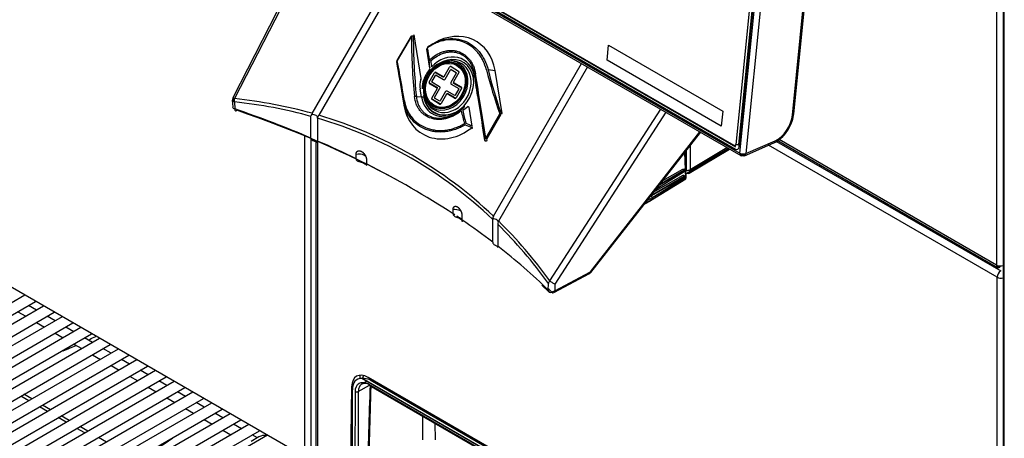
# Model space of a CAD drawing. Header units: millimetres. Extents: x 0 to 287, y 0 to 200.
# Tile 50 of 57: x 204 to 228, y 110 to 120. Entities that reach past the tile are written whole.
import ezdxf

# ---------------------------------------------------------------- set-up
doc = ezdxf.new("R2010")
doc.units = ezdxf.units.MM
doc.layers.add('130.190_BW4C_CTM', color=7, linetype='Continuous')
doc.layers.add('Défaut', color=7, linetype='Continuous')

# ---------------------------------------------------------------- blocks, each defined once
blk = doc.blocks.new('SE3')
at = {"layer": '130.190_BW4C_CTM', "color": 7, "linetype": 'Continuous'}
for p, q in [((227.365, 131.696), (227.365, 114.212)), ((227.519, 131.642), (227.519, 100.289)), ((227.548, 100.248), (227.548, 131.602)), ((221.331, 116.843), (222.735, 130.876)), ((222.876, 130.865), (221.472, 116.833)), ((222.606, 130.752), (221.234, 117.042)), ((221.304, 117.037), (222.676, 130.747)), ((221.314, 116.989), (222.692, 130.751)), ((222.598, 117.77), (223.763, 129.403)), ((222.569, 117.739), (223.734, 129.372)), ((205.563, 125.947), (221.331, 116.843)), ((221.194, 117.019), (205.68, 125.976)), ((205.711, 125.948), (221.225, 116.991)), ((205.583, 125.891), (221.351, 116.787)), ((205.672, 125.922), (221.229, 116.94)), ((211.602, 122.416), (209.41, 118.141)), ((211.638, 122.395), (209.449, 118.124)), ((211.274, 117.778), (213.364, 121.398)), ((213.502, 121.318), (211.432, 117.733)), ((213.6, 119.595), (213.269, 119.023)), ((213.608, 119.59), (213.278, 119.018)), ((213.6, 119.595), (213.608, 119.59)), ((213.672, 119.619), (213.654, 119.592)), ((213.839, 118.595), (213.672, 119.619)), ((213.965, 119.284), (214.037, 118.836)), ((218.208, 119.025), (218.244, 119.378)), ((218.208, 119.025), (218.244, 119.378)), ((218.236, 119.307), (218.237, 119.306)), ((218.244, 119.378), (220.931, 117.826)), ((213.264, 118.997), (213.264, 118.991)), ((213.264, 118.991), (213.429, 117.974)), ((213.264, 118.99), (213.429, 117.973)), ((213.269, 119.023), (213.278, 119.018)), ((214.587, 119.009), (214.532, 119.012)), ((220.895, 117.474), (218.208, 119.025)), ((220.895, 117.474), (218.208, 119.025)), ((214.037, 118.836), (214.038, 118.839)), ((214.038, 118.839), (214.039, 118.839)), ((214.381, 118.643), (214.507, 118.861)), ((214.403, 118.583), (214.529, 118.802)), ((214.541, 118.806), (214.662, 118.737)), ((214.543, 118.875), (214.72, 118.772)), ((215.411, 118.805), (215.576, 118.788)), ((215.536, 115.363), (217.607, 118.949)), ((215.742, 117.771), (215.576, 118.788)), ((217.745, 118.869), (215.655, 115.249)), ((213.828, 118.572), (213.839, 118.595)), ((214.029, 118.51), (214.154, 118.727)), ((214.091, 118.52), (214.176, 118.668)), ((214.358, 118.625), (214.179, 118.728)), ((214.188, 118.673), (214.367, 118.57)), ((214.19, 118.741), (214.368, 118.638)), ((214.664, 118.724), (214.538, 118.506)), ((214.726, 118.734), (214.6, 118.516)), ((215.094, 118.695), (215.095, 118.637)), ((215.095, 118.637), (215.125, 118.455)), ((213.845, 118.163), (213.816, 118.345)), ((214.213, 118.369), (214.035, 118.472)), ((214.041, 118.488), (214.219, 118.385)), ((214.089, 118.138), (214.215, 118.356)), ((214.272, 118.405), (214.093, 118.508)), ((214.152, 118.148), (214.278, 118.366)), ((214.412, 118.289), (214.286, 118.07)), ((214.627, 118.199), (214.449, 118.302)), ((214.544, 118.467), (214.722, 118.364)), ((214.77, 118.387), (214.591, 118.49)), ((214.602, 118.503), (214.781, 118.4)), ((214.724, 118.352), (214.639, 118.204)), ((214.787, 118.362), (214.662, 118.145)), ((221.46, 118.45), (221.446, 118.458)), ((209.399, 118.09), (209.407, 117.928)), ((209.425, 118.13), (209.427, 118.134)), ((209.429, 118.053), (209.425, 118.13)), ((213.725, 118.175), (213.845, 118.163)), ((214.273, 117.997), (214.095, 118.1)), ((214.101, 118.115), (214.278, 118.013)), ((214.274, 118.066), (214.154, 118.135)), ((214.435, 118.23), (214.309, 118.011)), ((214.625, 118.131), (214.447, 118.234)), ((214.453, 118.25), (214.631, 118.147)), ((215.163, 118.199), (215.167, 118.168)), ((215.167, 118.168), (215.333, 117.144)), ((215.167, 118.167), (215.333, 117.143)), ((209.448, 118.045), (209.455, 117.883)), ((213.428, 118.053), (213.429, 117.974)), ((213.971, 118.041), (214.002, 117.994)), ((214.953, 117.932), (214.933, 117.942)), ((214.968, 117.927), (214.953, 117.932)), ((215.041, 117.479), (214.968, 117.927)), ((216.867, 113.841), (219.471, 117.873)), ((220.931, 117.826), (220.895, 117.474)), ((211.247, 117.196), (211.247, 117.708)), ((211.274, 117.778), (211.265, 117.758)), ((211.405, 117.663), (211.405, 117.684)), ((211.405, 117.663), (211.405, 117.128)), ((215.355, 117.197), (215.685, 117.769)), ((215.713, 117.753), (215.382, 117.181)), ((215.685, 117.769), (215.713, 117.753)), ((215.718, 117.779), (215.742, 117.771)), ((219.591, 117.803), (216.984, 113.766)), ((221.351, 117.508), (221.365, 117.5)), ((211.101, 109.707), (211.101, 117.248)), ((211.242, 117.188), (211.242, 109.707)), ((211.362, 117.137), (211.362, 109.666)), ((215.333, 117.144), (215.328, 117.184)), ((215.355, 117.197), (215.382, 117.181)), ((215.393, 117.138), (215.385, 117.186)), ((217.818, 114.054), (220.391, 117.342)), ((217.829, 114.038), (220.407, 117.332)), ((221.472, 116.833), (222.16, 117.132)), ((222.226, 117.139), (227.39, 114.158)), ((227.365, 114.212), (222.254, 117.163)), ((211.398, 117.091), (211.398, 109.617)), ((220.076, 116.434), (220.077, 116.911)), ((220.086, 116.374), (221.059, 116.956)), ((220.138, 116.37), (221.089, 116.939)), ((221.064, 116.953), (220.158, 116.412)), ((220.161, 117.019), (220.16, 116.456)), ((220.16, 116.456), (221.027, 116.974)), ((221.225, 116.991), (221.194, 117.019)), ((221.304, 117.037), (221.234, 117.042)), ((221.441, 116.782), (222.129, 117.082)), ((227.378, 113.928), (222.008, 117.029)), ((222.194, 117.117), (227.463, 114.075)), ((212.309, 116.711), (212.309, 116.815)), ((212.552, 116.692), (212.552, 116.591)), ((220.064, 116.255), (220.037, 116.86)), ((220.072, 116.267), (220.045, 116.87)), ((221.393, 116.788), (221.331, 116.823)), ((221.47, 116.821), (221.393, 116.788)), ((211.101, 109.707), (199.405, 116.459)), ((212.481, 116.613), (212.514, 116.595)), ((219.518, 116.197), (219.993, 116.47)), ((220.026, 116.451), (220.026, 116.45)), ((223.207, 116.533), (223.242, 116.553)), ((219.228, 115.727), (220.058, 116.24)), ((219.234, 115.741), (220.064, 116.255)), ((220.022, 116.292), (219.25, 115.848)), ((220.029, 116.288), (219.257, 115.844)), ((220.03, 116.262), (219.259, 115.785)), ((219.311, 115.932), (219.999, 116.328)), ((220.024, 116.404), (219.359, 115.993)), ((220.023, 116.431), (219.438, 116.094)), ((220.015, 116.434), (219.449, 116.108)), ((219.921, 116.38), (219.921, 116.372)), ((219.963, 116.396), (219.962, 116.404)), ((219.985, 116.271), (219.992, 116.267)), ((220.029, 116.295), (220.006, 116.307)), ((220.032, 116.309), (220.032, 116.307)), ((220.033, 116.423), (220.033, 116.424)), ((220.04, 116.281), (220.04, 116.282)), ((220.076, 116.434), (220.065, 116.434)), ((220.067, 116.371), (220.074, 116.371)), ((224.175, 115.974), (224.21, 115.994)), ((219.109, 115.675), (219.234, 115.741)), ((219.259, 115.785), (219.15, 115.727)), ((219.257, 115.844), (219.23, 115.828)), ((219.232, 115.771), (219.234, 115.741)), ((219.25, 115.848), (219.241, 115.843)), ((219.257, 115.844), (219.259, 115.785)), ((214.589, 115.415), (214.589, 115.516)), ((219.094, 115.654), (219.227, 115.726)), ((214.736, 115.312), (214.769, 115.292)), ((214.798, 115.378), (214.798, 115.274)), ((215.523, 115.307), (215.52, 115.287)), ((215.52, 114.752), (215.52, 115.287)), ((215.637, 115.173), (215.637, 114.661)), ((215.645, 115.23), (215.655, 115.249)), ((225.755, 115.061), (225.79, 115.081)), ((225.846, 115.049), (225.811, 115.029)), ((226.014, 114.952), (225.979, 114.932)), ((226.203, 114.843), (226.168, 114.823)), ((226.231, 114.827), (226.196, 114.807)), ((226.6, 114.614), (226.565, 114.594)), ((226.735, 114.496), (226.769, 114.516)), ((227.365, 114.212), (227.444, 114.166)), ((227.444, 114.192), (227.444, 114.166)), ((227.444, 114.166), (227.444, 114.161)), ((216.959, 113.568), (217.797, 114.012)), ((216.98, 113.61), (217.818, 114.054)), ((227.378, 100.391), (227.378, 113.928)), ((216.678, 113.742), (216.842, 113.585)), ((216.826, 113.627), (216.831, 113.783)), ((216.984, 113.766), (216.98, 113.61)), ((204.523, 113.505), (196.829, 109.062)), ((216.98, 113.611), (216.912, 113.575)), ((196.954, 108.846), (204.773, 113.36)), ((204.962, 113.251), (197.267, 108.809)), ((204.793, 113.154), (204.605, 113.263)), ((197.392, 108.593), (205.212, 113.107)), ((205.4, 112.998), (197.706, 108.556)), ((204.355, 113.119), (204.543, 113.01)), ((205.232, 112.901), (205.043, 113.01)), ((197.831, 108.339), (205.65, 112.854)), ((205.838, 112.745), (198.144, 108.303)), ((204.793, 112.866), (204.982, 112.757)), ((205.67, 112.648), (205.482, 112.757)), ((198.269, 108.086), (206.088, 112.601)), ((205.232, 112.612), (205.42, 112.504)), ((206.108, 112.395), (205.92, 112.504)), ((206.277, 112.492), (198.582, 108.05)), ((198.707, 107.833), (206.527, 112.348)), ((205.67, 112.359), (205.858, 112.251)), ((206.715, 112.239), (199.021, 107.797)), ((199.146, 107.58), (206.965, 112.095)), ((206.108, 112.106), (206.297, 111.997)), ((206.547, 112.142), (206.358, 112.251)), ((207.154, 111.986), (199.459, 107.544)), ((199.584, 107.327), (207.404, 111.842)), ((206.547, 111.853), (206.735, 111.744)), ((206.985, 111.889), (206.797, 111.997)), ((207.592, 111.733), (199.898, 107.29)), ((200.023, 107.074), (207.842, 111.588)), ((206.985, 111.6), (207.174, 111.491)), ((207.424, 111.636), (207.235, 111.744)), ((212.395, 111.624), (212.394, 111.548)), ((208.03, 111.48), (200.336, 107.037)), ((207.424, 111.347), (207.612, 111.238)), ((207.862, 111.382), (207.674, 111.491)), ((212.204, 111.356), (212.171, 109.211)), ((212.361, 111.241), (212.621, 111.39)), ((212.562, 111.486), (212.437, 111.414)), ((226.271, 103.566), (212.442, 111.55)), ((226.264, 103.575), (212.451, 111.55)), ((212.506, 111.513), (212.507, 111.518)), ((226.183, 103.727), (212.593, 111.573)), ((212.605, 111.416), (226.11, 103.619)), ((212.615, 111.393), (226.12, 103.596)), ((212.621, 111.557), (212.621, 111.522)), ((212.653, 111.538), (212.624, 111.522)), ((212.64, 111.518), (226.145, 103.721)), ((212.65, 111.54), (212.65, 111.537)), ((212.675, 111.416), (212.679, 111.418)), ((212.746, 111.457), (212.77, 111.471)), ((200.461, 106.821), (208.28, 111.335)), ((208.469, 111.227), (200.774, 106.784)), ((204.618, 111.028), (204.429, 111.137)), ((204.688, 111.068), (204.499, 111.177)), ((208.3, 111.129), (208.112, 111.238)), ((212.22, 111.283), (212.212, 109.144)), ((212.282, 109.062), (212.291, 111.241)), ((212.361, 111.241), (212.353, 109.062)), ((200.899, 106.568), (208.719, 111.082)), ((208.907, 110.973), (201.213, 106.531)), ((205.056, 110.775), (204.868, 110.884)), ((205.126, 110.815), (204.938, 110.924)), ((207.862, 111.094), (208.05, 110.985)), ((208.739, 110.876), (208.55, 110.985)), ((201.338, 106.315), (209.157, 110.829)), ((209.346, 110.72), (201.651, 106.278)), ((205.565, 110.562), (205.376, 110.671)), ((208.3, 110.841), (208.489, 110.732)), ((209.177, 110.623), (208.989, 110.732)), ((213.876, 110.805), (213.876, 110.832)), ((213.876, 110.722), (213.876, 110.727)), ((213.881, 110.111), (213.877, 110.665)), ((214.16, 110.668), (214.16, 110.641)), ((201.776, 106.061), (209.596, 110.576)), ((209.784, 110.467), (202.09, 106.025)), ((205.494, 110.522), (205.306, 110.631)), ((206.003, 110.309), (205.815, 110.418)), ((208.739, 110.588), (208.927, 110.479)), ((209.616, 110.37), (209.427, 110.479)), ((214.16, 110.563), (214.161, 110.558)), ((214.161, 110.501), (214.164, 110.11)), ((202.215, 105.808), (210.034, 110.323)), ((210.223, 110.214), (202.528, 105.772)), ((205.933, 110.269), (205.744, 110.377)), ((209.177, 110.334), (209.366, 110.226)), ((209.987, 110.156), (209.866, 110.226)), ((212.216, 110.188), (212.186, 110.171)), ((206.441, 110.056), (206.253, 110.165)), ((210.024, 110.177), (209.841, 110.071))]:
    blk.add_line(p, q, dxfattribs=at)
for centre, radius, start, end in [((214.084, 119.223), 0.134, 146.5458, 153.1593), ((214.106, 119.251), 0.145, 144.2536, 151.0165), ((243.747, 122.159), 29.893, 186.0308, 186.3766), ((235.744, 121.807), 21.86, 187.3646, 187.7174), ((214.198, 118.439), 0.393, 160.1884, 193.864), ((214.398, 118.387), 0.534, 159.3011, 183.8004), ((207.148, 117.137), 8.084, 7.5483, 9.3859), ((213.941, 118.962), 1.382, 306.8801, 311.6144), ((214.001, 118.926), 1.355, 306.8991, 313.4457), ((211.331, 117.707), 0.0842, 141.9387, 179.0667), ((221.769, 117.862), 0.834, 329.4023, 353.665), ((219.837, 128.405), 11.972, 245.5137, 246.307), ((219.658, 127.759), 11.27, 244.9742, 245.8128), ((221.778, 117.794), 0.794, 296.2458, 333.3036), ((219.958, 116.45), 0.0681, 338.51, 0.1699), ((220.067, 116.647), 0.213, 272.328, 295.8493), ((219.964, 116.307), 0.0681, 338.51, 0.1699), ((215.623, 115.312), 0.101, 149.5984, 183.3562), ((215.973, 115.16), 0.335, 167.9884, 177.7776), ((201.513, 121.894), 10.458, 295.6542, 296.5535), ((196.588, 133.479), 23.04, 292.5553, 293.3573), ((212.42, 110.794), 0.757, 73.1479, 87.7201), ((188.286, 138.889), 34.848, 302.8669, 304.4415)]:
    blk.add_arc(centre, radius, start, end, dxfattribs=at)
for centre, major_axis, ratio, start_param, end_param in [((213.634, 119.575), (-0.04, 0), 0.48725, 4.201608, 5.414268), ((220.512, 120.484), (-1.159, -9.882), 0.688683, 4.883319, 5.028435), ((220.532, 120.501), (-1.212, -9.868), 0.686118, 4.88841, 5.033525), ((214.503, 118.381), (-0.629, -1.089), 0.816497, 2.356194, 4.096909), ((214.85, 110.74), (-1.624, 11.94), 0.033531, -0.809282, -0.776384), ((214.89, 110.746), (-1.659, 11.96), 0.033576, -0.809458, -0.776559), ((214.266, 109.729), (-1.624, 11.94), 0.033531, -0.803898, -0.686685), ((213.303, 118.997), (0.0395, 0.0064), 0.408248, 3.081641, 3.141593), ((213.303, 118.997), (0.0395, 0.0064), 0.408248, 3.447836, 4.165467), ((214.306, 109.734), (-1.659, 11.96), 0.033576, -0.804073, -0.686861), ((214.059, 119.024), (0.027, -0.0295), 0.253504, 4.033707, 5.17532), ((214.414, 118.433), (-0.303, -0.525), 0.816497, 0, 4.557229), ((214.47, 118.4), (-0.366, -0.634), 0.816497, 2.356194, 4.415514), ((214.483, 118.393), (-0.341, -0.59), 0.816497, 0, 4.347159), ((214.464, 118.403), (0.316, 0.548), 0.816497, 0, 0.388648), ((214.483, 118.393), (0.359, 0.622), 0.816497, 1.367201, 2.071615), ((214.495, 118.386), (0.381, 0.659), 0.816497, 1.404393, 1.747773), ((214.464, 118.403), (0.316, 0.548), 0.816497, 2.752945, 6.283185), ((214.528, 118.849), (-0.015, -0.026), 0.816497, 3.141593, 4.712389), ((214.536, 118.798), (-0.005, -0.00866), 0.816497, 3.141593, 4.712389), ((214.705, 118.747), (0.015, 0.026), 0.816497, 4.712389, 6.283185), ((221.893, 122.875), (-1.159, -9.882), 0.688683, -1.066392, -0.949179), ((221.912, 122.892), (-1.212, -9.868), 0.686118, -1.061301, -0.944088), ((214.414, 118.433), (-0.303, -0.525), 0.816497, 4.712389, 5.144869), ((214.098, 118.516), (-0.005, -0.00866), 0.816497, 4.712389, 6.283185), ((214.175, 118.715), (-0.015, -0.026), 0.816497, 3.141593, 4.712389), ((214.183, 118.664), (-0.005, -0.00866), 0.816497, 3.141593, 4.712389), ((214.194, 118.719), (-0.015, -0.026), 0.57735, 4.126703, 4.712389), ((214.373, 118.616), (0.015, 0.026), 0.57735, 0.985111, 1.570796), ((214.382, 118.596), (-0.015, -0.026), 0.816497, 0, 1.570796), ((214.373, 118.647), (-0.005, -0.00866), 0.816497, 0, 1.570796), ((214.657, 118.728), (0.005, 0.00866), 0.816497, 4.712389, 6.283185), ((215.134, 118.7), (-0.0395, -0.0063), 0.349625, 5.119975, 6.224773), ((215.647, 112.12), (-1.624, 11.94), 0.033531, -1.137372, -0.992257), ((215.687, 112.126), (-1.659, 11.96), 0.033576, -1.137548, -0.992433), ((214.414, 118.433), (-0.303, -0.525), 0.816497, 5.144869, 6.283185), ((214.05, 118.498), (-0.015, -0.026), 0.816497, 4.712389, 6.283185), ((214.056, 118.479), (-0.015, -0.026), 0.57735, 4.712389, 5.298075), ((214.234, 118.376), (-0.015, -0.026), 0.57735, 4.712389, 5.298075), ((214.208, 118.36), (-0.005, -0.00866), 0.816497, 1.570796, 3.141594), ((214.257, 118.379), (-0.015, -0.026), 0.816497, 1.570796, 3.141593), ((214.434, 118.276), (0.015, 0.026), 0.816497, 0, 1.570796), ((214.559, 118.493), (0.015, 0.026), 0.816497, 1.570796, 3.141593), ((214.606, 118.481), (0.015, 0.026), 0.57735, 0.985111, 1.570796), ((214.607, 118.512), (0.005, 0.00866), 0.816497, 1.570796, 3.141593), ((214.717, 118.356), (0.005, 0.00866), 0.816497, 4.712389, 6.283187), ((214.785, 118.378), (0.015, 0.026), 0.57735, 0.985111, 1.570796), ((214.766, 118.374), (0.015, 0.026), 0.816497, 4.712389, 6.283185), ((209.499, 118.095), (0.0999, 0.0046), 0.558448, 2.373603, 4.152198), ((209.499, 118.095), (0.089, -0.0456), 0.035246, 2.185396, 3.756193), ((209.499, 118.095), (-0.0105, -0.0994), 0.542711, 4.475671, 5.291985), ((198.706, 90.952), (14.92, 25.842), 0.57735, 0.147356, 0.251217), ((213.467, 118.059), (-0.0394, -0.0067), 0.490654, 5.247792, 6.220374), ((213.705, 118.158), (-0.0398, -0.0041), 0.439332, 4.153839, 5.258637), ((213.87, 118.184), (0.0494, 0.008), 0.408248, 4.128839, 5.176037), ((214.47, 118.4), (0.366, 0.634), 0.816497, 2.356194, 4.055877), ((214.483, 118.393), (0.344, 0.597), 0.816497, 2.356194, 4.415514), ((214.483, 118.393), (-0.341, -0.59), 0.816497, 5.44302, 6.283185), ((214.11, 118.126), (-0.015, -0.026), 0.816497, 4.712389, 6.283185), ((214.116, 118.107), (-0.015, -0.026), 0.57735, 4.712389, 5.298075), ((214.159, 118.144), (-0.005, -0.00866), 0.816497, 4.712389, 6.283187), ((214.279, 118.074), (0.005, 0.00866), 0.816497, 3.141593, 4.712389), ((214.442, 118.225), (0.005, 0.00866), 0.816497, 0.000002, 1.570796), ((214.468, 118.241), (-0.015, -0.026), 0.57735, 4.712389, 5.298075), ((214.646, 118.138), (-0.015, -0.026), 0.57735, 4.712389, 5.298075), ((214.64, 118.157), (0.015, 0.026), 0.816497, 3.141593, 4.712389), ((214.632, 118.208), (0.005, 0.00866), 0.816497, 3.141593, 4.712389), ((215.206, 118.173), (0.0395, 0.0064), 0.408248, 3.081641, 3.141593), ((209.506, 117.932), (0.0999, 0.0046), 0.558437, 3.141935, 4.151796), ((198.756, 90.923), (14.832, 25.811), 0.575977, 0.14719, 0.250035), ((198.756, 107.45), (21, 0), 0.57735, 0.93377, 1.036205), ((209.506, 117.932), (0.0323, 0.0946), 0.415997, 2.258666, 3.829463), ((198.756, 107.368), (21.1, 0), 0.57735, 0.812992, 1.036205), ((214.503, 118.381), (0.629, 1.089), 0.816497, 2.356194, 4.257884), ((213.469, 117.979), (0.0395, 0.0064), 0.408248, 3.081641, 3.20223), ((214.293, 118.005), (-0.015, -0.026), 0.57735, 4.712389, 5.298075), ((214.288, 118.023), (0.015, 0.026), 0.816497, 3.141593, 4.712389), ((221.309, 121.864), (-1.159, -9.882), 0.688683, -1.071776, -1.038878), ((221.328, 121.881), (-1.212, -9.868), 0.686118, -1.066685, -1.033787), ((214.823, 117.964), (-0.036, 0.0347), 0.168894, 3.070635, 4.117833), ((211.296, 117.715), (-0.11, 0.029), 0.317837, 3.077079, 5.08694), ((198.756, 90.923), (-14.832, -25.811), 0.575977, 3.001406, 3.279416), ((198.706, 90.952), (-14.92, -25.842), 0.57735, 3.003619, 3.279567), ((222.204, 117.58), (-0.26, -0.45), 0.57735, 0.663348, 2.234144), ((222.499, 117.78), (-0.0995, 0.01), 0.502764, 2.410206, 3.141593), ((214.871, 117.53), (0.0209, -0.0341), 0.241483, 4.294937, 5.224884), ((215.021, 117.462), (-0.0248, 0.0314), 0.253467, 2.052008, 4.146403), ((215.368, 117.19), (-0.0395, -0.006), 0.248672, 5.014027, 6.226687), ((215.373, 117.149), (0.0395, 0.0064), 0.408248, 3.081641, 5.176037), ((222.089, 117.173), (-0.0399, 0.0917), 0.643346, 3.141593, 3.995935), ((198.756, 107.45), (21, 0), 0.57735, 0.869306, 0.924403), ((221.198, 117.062), (-0.02, 0.0458), 0.643346, 2.425139, 3.995935), ((221.238, 117.033), (-0.0431, 0.0989), 0.643346, 2.425139, 3.995935), ((212.398, 116.745), (0.149, -0.017), 0.513098, 0.847464, 2.271273), ((212.418, 116.731), (-0.15, 0.01), 0.479108, 3.936916, 3.964336), ((221.401, 116.874), (0.05, 0.0866), 0.57735, 2.234144, 3.80494), ((221.401, 116.874), (-0.0995, 0.01), 0.502764, 0.83941, 2.410206), ((221.401, 116.874), (-0.0399, 0.0917), 0.643346, 2.425139, 3.995935), ((198.756, 107.45), (21, 0), 0.57735, 0.716773, 0.854023), ((220.015, 116.46), (-0.015, 0.026), 0.597296, 0.838856, 2.409348), ((220.021, 116.317), (-0.015, 0.026), 0.597296, 0.838856, 2.409348), ((220.023, 116.418), (-0.0067, -0.0134), 0.596613, 2.319773, 3.873116), ((220.023, 116.417), (-0.0067, -0.0134), 0.596613, 0.76643, 2.319773), ((220.029, 116.276), (-0.0067, -0.0134), 0.596613, 2.319773, 3.873116), ((220.029, 116.274), (-0.0067, -0.0134), 0.596613, 0.76643, 2.319773), ((220.042, 116.265), (-0.0158, 0.0255), 0.578229, 3.141593, 3.961742), ((220.042, 116.265), (-0.03, -0.0013), 0.546343, 2.348803, 3.141593), ((220.074, 116.382), (0.0181, 0), 0.57735, 4.732629, 5.496479), ((220.086, 116.456), (-0.0513, 0.0858), 0.587265, 2.347382, 3.865818), ((219.212, 115.752), (-0.015, 0.026), 0.577175, 3.124169, 3.979167), ((214.656, 115.439), (-0.149, 0.02), 0.525453, 3.999107, 5.253972), ((198.756, 107.368), (21.1, 0), 0.57735, 0.719184, 0.722195), ((198.756, 107.368), (21.1, 0), 0.57735, 0.707081, 0.715788), ((215.539, 115.266), (-0.11, 0.029), 0.317837, 2.93696, 4.946821), ((198.756, 107.45), (21, 0), 0.57735, 0.646393, 0.70149), ((198.756, 90.923), (14.832, 25.811), 0.575977, -0.252399, -0.149554), ((198.706, 90.952), (14.92, 25.842), 0.57735, -0.251217, -0.147356), ((198.756, 107.45), (21, 0), 0.57735, 0.534592, 0.637026), ((227.449, 114.26), (0.059, 0.102), 0.57735, 2.356194, 3.867031), ((227.449, 114.26), (-0.118, 0), 0.57735, 0.785398, 2.203164), ((217.75, 114.1), (-0.0468, 0.0884), 0.551865, 3.141593, 3.904506), ((217.75, 114.1), (-0.0788, 0.0616), 0.092682, 2.640176, 3.758806), ((227.463, 113.977), (0.06, 0.104), 0.57735, 0.785398, 2.356194), ((227.463, 113.977), (0.12, 0), 0.57735, 3.926991, 5.194166), ((198.756, 107.368), (21.1, 0), 0.57735, 0.534592, 0.542465), ((216.917, 113.812), (-0.0809, -0.0588), 0.542711, 4.949107, 5.765422), ((216.917, 113.812), (-0.084, 0.0543), 0.035246, 0.956196, 2.526993), ((216.912, 113.656), (0.0698, 0.0716), 0.702576, 2.517222, 4.088019), ((216.912, 113.656), (-0.0468, 0.0884), 0.551865, 2.376891, 3.904506), ((212.593, 111.124), (0.275, -0.476), 0.57735, 2.356194, 3.909538), ((212.609, 111.051), (0.28, -0.473), 0.569744, 2.779804, 3.903162), ((212.916, 113.786), (-0.849, -28.065), 0.007421, -1.485435, -1.406009), ((212.64, 111.437), (0.025, 0.0433), 0.57735, 2.369284, 3.141593), ((212.326, 111.262), (0.05, -0.0002), 0.594844, 3.929355, 5.499923), ((210.165, 110.095), (0.2, 0.001), 0.579793, 1.329717, 2.347129)]:
    blk.add_ellipse(centre, major_axis=major_axis, ratio=ratio, start_param=start_param, end_param=end_param, dxfattribs=at)
for centre, major_axis in [((214.403, 118.439), (0.288, 0.5)), ((214.403, 118.439), (-0.281, -0.487)), ((214.408, 118.436), (-0.27, -0.468))]:
    blk.add_ellipse(centre, major_axis=major_axis, ratio=0.816497, dxfattribs=at)
for points, knots in [([(215.374, 118.798), (215.354, 118.877), (215.327, 118.951), (215.274, 119.054), (215.255, 119.088), (215.213, 119.151), (215.191, 119.181), (215.119, 119.266), (215.066, 119.316), (214.949, 119.4), (214.887, 119.433), (214.789, 119.47), (214.756, 119.48), (214.688, 119.496), (214.653, 119.501), (214.548, 119.511), (214.478, 119.508), (214.37, 119.49), (214.334, 119.482), (214.263, 119.461), (214.228, 119.448), (214.158, 119.418), (214.124, 119.401), (214.055, 119.362), (214.021, 119.34), (213.988, 119.316)], [0, 0, 0, 0, 0.125, 0.125, 0.1875, 0.1875, 0.25, 0.25, 0.375, 0.375, 0.5, 0.5, 0.5625, 0.5625, 0.625, 0.625, 0.75, 0.75, 0.8125, 0.8125, 0.875, 0.875, 0.9375, 0.9375, 1, 1, 1, 1]), ([(213.989, 119.335), (214.023, 119.36), (214.058, 119.382), (214.128, 119.423), (214.164, 119.44), (214.235, 119.471), (214.271, 119.485), (214.344, 119.507), (214.381, 119.515), (214.492, 119.534), (214.565, 119.537), (214.672, 119.528), (214.708, 119.522), (214.778, 119.506), (214.813, 119.496), (214.913, 119.458), (214.976, 119.424), (215.096, 119.337), (215.151, 119.287), (215.224, 119.2), (215.247, 119.169), (215.29, 119.103), (215.309, 119.069), (215.363, 118.962), (215.391, 118.887), (215.411, 118.805)], [0, 0, 0, 0, 0.0625, 0.0625, 0.125, 0.125, 0.1875, 0.1875, 0.25, 0.25, 0.375, 0.375, 0.4375, 0.4375, 0.5, 0.5, 0.625, 0.625, 0.75, 0.75, 0.8125, 0.8125, 0.875, 0.875, 1, 1, 1, 1]), ([(214.036, 119.037), (214.086, 119.082), (214.137, 119.121), (214.219, 119.169), (214.247, 119.184), (214.303, 119.209), (214.332, 119.219), (214.389, 119.237), (214.417, 119.243), (214.475, 119.253), (214.504, 119.255), (214.561, 119.256), (214.589, 119.255), (214.644, 119.247), (214.672, 119.241), (214.752, 119.217), (214.802, 119.194), (214.872, 119.146), (214.894, 119.128), (214.936, 119.089), (214.955, 119.067), (214.992, 119.022), (215.008, 118.998), (215.039, 118.946), (215.053, 118.919), (215.089, 118.834), (215.106, 118.774), (215.116, 118.71)], [0, 0, 0, 0, 0.125, 0.125, 0.1875, 0.1875, 0.25, 0.25, 0.3125, 0.3125, 0.375, 0.375, 0.4375, 0.4375, 0.5, 0.5, 0.625, 0.625, 0.6875, 0.6875, 0.75, 0.75, 0.8125, 0.8125, 0.875, 0.875, 1, 1, 1, 1]), ([(215.094, 118.695), (215.085, 118.756), (215.068, 118.813), (215.034, 118.894), (215.021, 118.92), (214.992, 118.97), (214.976, 118.993), (214.941, 119.037), (214.923, 119.057), (214.883, 119.095), (214.862, 119.112), (214.795, 119.157), (214.747, 119.18), (214.671, 119.203), (214.644, 119.208), (214.591, 119.215), (214.565, 119.217), (214.51, 119.215), (214.483, 119.213), (214.428, 119.204), (214.4, 119.197), (214.346, 119.18), (214.319, 119.17), (214.265, 119.146), (214.239, 119.132), (214.161, 119.085), (214.111, 119.048), (214.065, 119.005)], [0, 0, 0, 0, 0.125, 0.125, 0.1875, 0.1875, 0.25, 0.25, 0.3125, 0.3125, 0.375, 0.375, 0.5, 0.5, 0.5625, 0.5625, 0.625, 0.625, 0.6875, 0.6875, 0.75, 0.75, 0.8125, 0.8125, 0.875, 0.875, 1, 1, 1, 1]), ([(214.058, 118.805), (214.051, 118.803), (214.044, 118.802), (214.033, 118.801), (214.03, 118.802), (214.029, 118.803)], [0, 0, 0, 0, 0.5, 0.5, 1, 1, 1, 1]), ([(213.444, 118.072), (213.457, 117.997), (213.478, 117.927), (213.522, 117.829), (213.538, 117.797), (213.575, 117.737), (213.595, 117.708), (213.661, 117.626), (213.711, 117.579), (213.826, 117.496), (213.888, 117.463), (213.989, 117.424), (214.023, 117.413), (214.095, 117.395), (214.132, 117.389), (214.243, 117.375), (214.319, 117.374), (214.436, 117.387), (214.476, 117.393), (214.553, 117.411), (214.592, 117.421), (214.669, 117.447), (214.707, 117.463), (214.782, 117.498), (214.819, 117.518), (214.855, 117.54)], [0, 0, 0, 0, 0.125, 0.125, 0.1875, 0.1875, 0.25, 0.25, 0.375, 0.375, 0.5, 0.5, 0.5625, 0.5625, 0.625, 0.625, 0.75, 0.75, 0.8125, 0.8125, 0.875, 0.875, 0.9375, 0.9375, 1, 1, 1, 1]), ([(214.778, 117.835), (214.726, 117.792), (214.671, 117.755), (214.584, 117.71), (214.554, 117.697), (214.494, 117.674), (214.464, 117.664), (214.403, 117.649), (214.373, 117.644), (214.311, 117.636), (214.281, 117.634), (214.221, 117.635), (214.192, 117.637), (214.134, 117.646), (214.106, 117.653), (214.023, 117.678), (213.973, 117.702), (213.904, 117.749), (213.882, 117.767), (213.842, 117.805), (213.823, 117.826), (213.789, 117.87), (213.774, 117.894), (213.746, 117.944), (213.734, 117.97), (213.703, 118.052), (213.69, 118.109), (213.683, 118.171)], [0, 0, 0, 0, 0.125, 0.125, 0.1875, 0.1875, 0.25, 0.25, 0.3125, 0.3125, 0.375, 0.375, 0.4375, 0.4375, 0.5, 0.5, 0.625, 0.625, 0.6875, 0.6875, 0.75, 0.75, 0.8125, 0.8125, 0.875, 0.875, 1, 1, 1, 1]), ([(213.725, 118.175), (213.731, 118.116), (213.743, 118.061), (213.772, 117.983), (213.784, 117.958), (213.81, 117.91), (213.825, 117.887), (213.857, 117.845), (213.875, 117.825), (213.913, 117.789), (213.934, 117.772), (214, 117.726), (214.048, 117.703), (214.127, 117.679), (214.154, 117.673), (214.209, 117.665), (214.238, 117.663), (214.295, 117.663), (214.324, 117.664), (214.382, 117.672), (214.411, 117.677), (214.469, 117.692), (214.498, 117.701), (214.556, 117.723), (214.584, 117.736), (214.667, 117.78), (214.72, 117.815), (214.77, 117.856)], [0, 0, 0, 0, 0.125, 0.125, 0.1875, 0.1875, 0.25, 0.25, 0.3125, 0.3125, 0.375, 0.375, 0.5, 0.5, 0.5625, 0.5625, 0.625, 0.625, 0.6875, 0.6875, 0.75, 0.75, 0.8125, 0.8125, 0.875, 0.875, 1, 1, 1, 1]), ([(214.874, 117.509), (214.837, 117.486), (214.799, 117.466), (214.722, 117.429), (214.683, 117.414), (214.605, 117.387), (214.565, 117.375), (214.485, 117.357), (214.445, 117.35), (214.325, 117.337), (214.246, 117.337), (214.132, 117.351), (214.095, 117.358), (214.021, 117.375), (213.985, 117.387), (213.882, 117.426), (213.819, 117.46), (213.701, 117.545), (213.649, 117.594), (213.582, 117.678), (213.561, 117.708), (213.523, 117.77), (213.507, 117.803), (213.462, 117.904), (213.441, 117.976), (213.428, 118.053)], [0, 0, 0, 0, 0.0625, 0.0625, 0.125, 0.125, 0.1875, 0.1875, 0.25, 0.25, 0.375, 0.375, 0.4375, 0.4375, 0.5, 0.5, 0.625, 0.625, 0.75, 0.75, 0.8125, 0.8125, 0.875, 0.875, 1, 1, 1, 1]), ([(211.247, 117.196), (211.247, 117.191), (211.248, 117.186), (211.249, 117.181), (211.251, 117.174), (211.254, 117.168), (211.258, 117.163), (211.262, 117.157), (211.268, 117.153), (211.275, 117.149), (211.282, 117.144), (211.291, 117.14), (211.301, 117.137), (211.311, 117.133), (211.322, 117.13), (211.333, 117.126), (211.343, 117.123), (211.353, 117.119), (211.362, 117.115), (211.37, 117.112), (211.378, 117.108), (211.384, 117.104), (211.39, 117.101), (211.394, 117.098), (211.398, 117.096), (211.401, 117.093), (211.403, 117.092), (211.405, 117.092), (211.406, 117.091), (211.406, 117.092), (211.406, 117.095), (211.406, 117.097), (211.406, 117.102), (211.405, 117.107), (211.405, 117.113), (211.405, 117.12), (211.405, 117.128)], [0, 0, 0, 0, 0.056564, 0.056564, 0.056564, 0.134783, 0.134783, 0.134783, 0.21352, 0.21352, 0.21352, 0.302903, 0.302903, 0.302903, 0.401214, 0.401214, 0.401214, 0.499314, 0.499314, 0.499314, 0.589855, 0.589855, 0.589855, 0.670613, 0.670613, 0.670613, 0.747872, 0.747872, 0.747872, 0.829861, 0.829861, 0.829861, 0.915047, 0.915047, 0.915047, 1, 1, 1, 1]), ([(212.309, 116.815), (212.309, 116.819), (212.309, 116.824), (212.309, 116.83), (212.31, 116.832), (212.31, 116.836), (212.311, 116.838), (212.312, 116.843), (212.314, 116.851), (212.317, 116.858), (212.319, 116.862), (212.32, 116.864), (212.32, 116.865), (212.321, 116.867), (212.322, 116.869), (212.325, 116.873), (212.329, 116.878), (212.334, 116.883), (212.338, 116.886), (212.34, 116.887), (212.342, 116.889), (212.343, 116.889), (212.343, 116.889), (212.344, 116.89), (212.344, 116.89), (212.348, 116.892), (212.354, 116.895), (212.363, 116.898), (212.371, 116.899), (212.375, 116.899), (212.376, 116.899), (212.376, 116.899), (212.377, 116.899), (212.38, 116.899), (212.383, 116.899), (212.388, 116.899), (212.396, 116.898), (212.404, 116.896), (212.41, 116.894), (212.412, 116.893), (212.415, 116.892), (212.416, 116.892), (212.418, 116.891), (212.419, 116.891), (212.424, 116.889), (212.432, 116.885), (212.443, 116.878), (212.451, 116.873), (212.456, 116.87), (212.456, 116.87), (212.457, 116.869), (212.459, 116.868), (212.462, 116.865), (212.465, 116.863), (212.471, 116.858), (212.478, 116.851), (212.485, 116.844), (212.49, 116.838), (212.492, 116.836), (212.494, 116.834), (212.495, 116.833), (212.496, 116.832), (212.497, 116.831), (212.498, 116.829), (212.502, 116.824), (212.509, 116.816), (212.517, 116.803), (212.523, 116.794), (212.526, 116.788), (212.526, 116.787), (212.527, 116.784), (212.529, 116.781), (212.531, 116.777), (212.534, 116.77), (212.538, 116.761), (212.542, 116.752), (212.544, 116.744), (212.545, 116.742), (212.546, 116.739), (212.546, 116.737), (212.547, 116.735), (212.547, 116.734), (212.548, 116.728), (212.55, 116.719), (212.552, 116.705), (212.552, 116.696), (212.552, 116.692)], [0, 0, 0, 0, 0.03125, 0.03125, 0.046875, 0.046875, 0.0625, 0.0625, 0.09375, 0.125, 0.132813, 0.132813, 0.140625, 0.140625, 0.15625, 0.15625, 0.1875, 0.21875, 0.21875, 0.234375, 0.242188, 0.242188, 0.246094, 0.246094, 0.25, 0.25, 0.28125, 0.3125, 0.34375, 0.347656, 0.347656, 0.351563, 0.351563, 0.359375, 0.375, 0.375, 0.40625, 0.4375, 0.4375, 0.453125, 0.453125, 0.460938, 0.460938, 0.46875, 0.46875, 0.5, 0.53125, 0.5625, 0.5625, 0.566406, 0.566406, 0.570313, 0.578125, 0.59375, 0.59375, 0.625, 0.65625, 0.65625, 0.671875, 0.671875, 0.675781, 0.675781, 0.679688, 0.6875, 0.6875, 0.71875, 0.75, 0.78125, 0.78125, 0.789063, 0.789063, 0.796875, 0.8125, 0.8125, 0.84375, 0.875, 0.875, 0.890625, 0.890625, 0.898437, 0.898437, 0.90625, 0.90625, 0.9375, 0.96875, 1, 1, 1, 1]), ([(212.309, 116.711), (212.309, 116.695), (212.314, 116.681), (212.332, 116.665), (212.339, 116.661), (212.355, 116.653), (212.365, 116.65), (212.384, 116.645), (212.393, 116.643), (212.413, 116.638), (212.422, 116.636), (212.441, 116.631), (212.449, 116.628), (212.466, 116.621), (212.474, 116.617), (212.481, 116.613)], [0, 0, 0, 0, 0.25, 0.25, 0.375, 0.375, 0.5, 0.5, 0.625, 0.625, 0.75, 0.75, 0.875, 0.875, 1, 1, 1, 1]), ([(212.524, 116.777), (212.524, 116.778), (212.524, 116.778), (212.524, 116.78), (212.524, 116.78), (212.523, 116.781), (212.523, 116.782), (212.523, 116.783), (212.523, 116.784), (212.522, 116.785), (212.522, 116.786), (212.522, 116.786), (212.522, 116.787), (212.522, 116.787), (212.521, 116.788), (212.521, 116.789), (212.52, 116.791), (212.52, 116.791), (212.519, 116.792), (212.519, 116.792), (212.518, 116.793), (212.518, 116.794), (212.517, 116.795), (212.516, 116.795), (212.516, 116.796), (212.516, 116.796), (212.515, 116.797), (212.514, 116.797), (212.514, 116.797), (212.513, 116.798), (212.513, 116.798), (212.512, 116.798), (212.512, 116.799), (212.511, 116.799), (212.51, 116.799), (212.51, 116.799), (212.51, 116.799), (212.509, 116.799), (212.508, 116.799), (212.508, 116.799), (212.508, 116.798), (212.507, 116.798), (212.507, 116.798), (212.506, 116.798), (212.506, 116.797), (212.505, 116.797), (212.505, 116.797), (212.505, 116.796), (212.505, 116.796), (212.504, 116.795), (212.504, 116.794), (212.504, 116.794), (212.503, 116.793), (212.503, 116.792), (212.503, 116.791)], [0, 0, 0, 0, 0.0625, 0.0625, 0.09375, 0.09375, 0.125, 0.125, 0.1875, 0.203125, 0.203125, 0.21875, 0.21875, 0.25, 0.25, 0.3125, 0.3125, 0.34375, 0.34375, 0.375, 0.375, 0.4375, 0.4375, 0.46875, 0.46875, 0.5, 0.5, 0.53125, 0.546875, 0.546875, 0.5625, 0.5625, 0.625, 0.640625, 0.640625, 0.65625, 0.65625, 0.6875, 0.71875, 0.734375, 0.734375, 0.75, 0.75, 0.8125, 0.828125, 0.828125, 0.84375, 0.84375, 0.875, 0.90625, 0.90625, 0.9375, 0.9375, 1, 1, 1, 1]), ([(212.514, 116.595), (212.526, 116.588), (212.536, 116.58), (212.548, 116.568), (212.551, 116.565), (212.555, 116.559), (212.557, 116.556), (212.559, 116.553), (212.559, 116.552), (212.558, 116.553), (212.557, 116.555), (212.554, 116.565), (212.552, 116.576), (212.552, 116.591)], [0, 0, 0, 0, 0.25, 0.25, 0.375, 0.375, 0.5, 0.5, 0.625, 0.625, 0.75, 0.75, 1, 1, 1, 1]), ([(214.589, 115.516), (214.589, 115.521), (214.589, 115.529), (214.591, 115.541), (214.592, 115.548), (214.593, 115.552), (214.594, 115.553), (214.594, 115.555), (214.595, 115.556), (214.595, 115.558), (214.596, 115.56), (214.598, 115.564), (214.601, 115.57), (214.604, 115.575), (214.607, 115.579), (214.609, 115.58), (214.61, 115.582), (214.611, 115.583), (214.612, 115.583), (214.615, 115.586), (214.619, 115.589), (214.627, 115.593), (214.632, 115.594), (214.636, 115.595), (214.637, 115.595), (214.638, 115.595), (214.639, 115.596), (214.639, 115.596), (214.641, 115.596), (214.642, 115.596), (214.647, 115.596), (214.653, 115.596), (214.659, 115.594), (214.664, 115.593), (214.667, 115.592), (214.67, 115.591), (214.671, 115.591), (214.672, 115.59), (214.672, 115.59), (214.676, 115.589), (214.683, 115.586), (214.693, 115.579), (214.7, 115.575), (214.704, 115.571), (214.705, 115.571), (214.707, 115.569), (214.708, 115.568), (214.71, 115.566), (214.712, 115.565), (214.717, 115.56), (214.724, 115.554), (214.73, 115.547), (214.735, 115.541), (214.737, 115.538), (214.739, 115.535), (214.741, 115.534), (214.741, 115.533), (214.742, 115.532), (214.745, 115.528), (214.751, 115.519), (214.76, 115.506), (214.765, 115.496), (214.767, 115.491), (214.768, 115.491), (214.768, 115.489), (214.769, 115.489), (214.77, 115.487), (214.771, 115.483), (214.773, 115.48), (214.776, 115.473), (214.78, 115.463), (214.784, 115.453), (214.786, 115.446), (214.787, 115.444), (214.788, 115.44), (214.788, 115.439), (214.789, 115.436), (214.791, 115.43), (214.793, 115.419), (214.795, 115.41), (214.796, 115.403), (214.796, 115.4), (214.797, 115.396), (214.797, 115.394), (214.798, 115.387), (214.798, 115.382), (214.798, 115.378)], [0, 0, 0, 0, 0.03125, 0.0625, 0.09375, 0.09375, 0.101563, 0.101563, 0.109375, 0.109375, 0.125, 0.125, 0.15625, 0.1875, 0.1875, 0.203125, 0.210937, 0.210937, 0.21875, 0.21875, 0.25, 0.28125, 0.3125, 0.3125, 0.320312, 0.324219, 0.324219, 0.328125, 0.328125, 0.34375, 0.34375, 0.375, 0.40625, 0.40625, 0.421875, 0.429687, 0.433594, 0.433594, 0.4375, 0.4375, 0.46875, 0.5, 0.53125, 0.53125, 0.539062, 0.539062, 0.546875, 0.546875, 0.5625, 0.5625, 0.59375, 0.625, 0.625, 0.640625, 0.648437, 0.648437, 0.652344, 0.652344, 0.65625, 0.6875, 0.71875, 0.75, 0.75, 0.753906, 0.753906, 0.757812, 0.757812, 0.765625, 0.78125, 0.78125, 0.8125, 0.84375, 0.84375, 0.859375, 0.859375, 0.867187, 0.867187, 0.875, 0.90625, 0.9375, 0.9375, 0.953125, 0.953125, 0.96875, 0.96875, 1, 1, 1, 1]), ([(214.589, 115.415), (214.589, 115.4), (214.594, 115.387), (214.608, 115.371), (214.614, 115.366), (214.628, 115.357), (214.636, 115.353), (214.652, 115.346), (214.66, 115.343), (214.677, 115.337), (214.685, 115.334), (214.709, 115.325), (214.723, 115.319), (214.736, 115.312)], [0, 0, 0, 0, 0.25, 0.25, 0.375, 0.375, 0.5, 0.5, 0.625, 0.625, 0.75, 0.75, 1, 1, 1, 1]), ([(214.769, 115.292), (214.776, 115.288), (214.782, 115.284), (214.793, 115.275), (214.798, 115.27), (214.805, 115.26), (214.808, 115.255), (214.812, 115.246), (214.813, 115.242), (214.813, 115.237), (214.812, 115.235), (214.81, 115.234), (214.808, 115.236), (214.801, 115.245), (214.798, 115.258), (214.798, 115.274)], [0, 0, 0, 0, 0.125, 0.125, 0.25, 0.25, 0.375, 0.375, 0.5, 0.5, 0.625, 0.625, 0.75, 0.75, 1, 1, 1, 1]), ([(215.52, 114.752), (215.52, 114.745), (215.521, 114.737), (215.524, 114.729), (215.528, 114.722), (215.532, 114.715), (215.538, 114.709), (215.544, 114.703), (215.551, 114.698), (215.559, 114.693), (215.567, 114.688), (215.574, 114.684), (215.582, 114.68), (215.59, 114.675), (215.598, 114.671), (215.606, 114.667), (215.614, 114.662), (215.621, 114.658), (215.627, 114.653), (215.633, 114.649), (215.637, 114.644), (215.641, 114.641)], [0, 0, 0, 0, 0.0849533, 0.0849533, 0.0849533, 0.1701388, 0.1701388, 0.1701388, 0.2521281, 0.2521281, 0.2521281, 0.3293869, 0.3293869, 0.3293869, 0.4101448, 0.4101448, 0.4101448, 0.5006864, 0.5006864, 0.5006864, 0.5794467, 0.5794467, 0.5794467, 0.5794467]), ([(215.649, 114.625), (215.649, 114.624), (215.648, 114.623), (215.647, 114.624), (215.646, 114.625), (215.644, 114.628), (215.642, 114.632), (215.641, 114.635), (215.639, 114.641), (215.638, 114.647), (215.638, 114.651), (215.637, 114.656), (215.637, 114.661)], [0.7115377, 0.7115377, 0.7115377, 0.7115377, 0.7864798, 0.7864798, 0.7864798, 0.8652171, 0.8652171, 0.8652171, 0.9434359, 0.9434359, 0.9434359, 1, 1, 1, 1]), ([(212.468, 111.563), (212.469, 111.568), (212.472, 111.578), (212.478, 111.593), (212.483, 111.605), (212.486, 111.612), (212.488, 111.614)], [0.5004345, 0.5004345, 0.5004345, 0.5004345, 0.5708908, 0.641451, 0.7122361, 0.7490587, 0.7490587, 0.7490587, 0.7490587]), ([(212.291, 111.241), (212.291, 111.335), (212.325, 111.407), (212.441, 111.472), (212.522, 111.463), (212.605, 111.416)], [0, 0, 0, 0, 0.5, 0.5, 1, 1, 1, 1]), ([(212.425, 111.405), (212.422, 111.403), (212.415, 111.397), (212.405, 111.386), (212.394, 111.371), (212.385, 111.354), (212.377, 111.336), (212.37, 111.315), (212.365, 111.292), (212.362, 111.267), (212.362, 111.249), (212.361, 111.241)], [0.5628381, 0.5628381, 0.5628381, 0.5628381, 0.5920099, 0.6394993, 0.6879915, 0.7374863, 0.7879838, 0.8394839, 0.8919867, 0.9454921, 1, 1, 1, 1]), ([(212.606, 111.413), (212.602, 111.415), (212.594, 111.418), (212.581, 111.423), (212.565, 111.428), (212.55, 111.431), (212.534, 111.434), (212.518, 111.435), (212.503, 111.435), (212.487, 111.433), (212.472, 111.429), (212.457, 111.424), (212.443, 111.418), (212.432, 111.411), (212.426, 111.406), (212.425, 111.405)], [0.0791826, 0.0791826, 0.0791826, 0.0791826, 0.1003518, 0.135808, 0.1722669, 0.2097287, 0.2481932, 0.2876606, 0.3281307, 0.3696037, 0.4120794, 0.4555579, 0.5000391, 0.5455231, 0.5628381, 0.5628381, 0.5628381, 0.5628381])]:
    blk.add_open_spline(points, degree=3, knots=knots, dxfattribs=at)
for points in [[(211.405, 117.684), (211.414, 117.698), (211.422, 117.715), (211.432, 117.733)], [(219.993, 116.47), (220.01, 116.48), (220.025, 116.471), (220.026, 116.451)], [(219.999, 116.328), (220.016, 116.338), (220.031, 116.329), (220.032, 116.309)], [(212.6, 109.226), (212.619, 109.871), (212.64, 110.584), (212.663, 111.366)]]:
    blk.add_open_spline(points, degree=3, dxfattribs=at)

msp = doc.modelspace()

# ---------------------------------------------------------------- block references
at = {"layer": 'Défaut'}
msp.add_blockref('SE3', (0, 0), dxfattribs=at)

doc.saveas('drawing.dxf')
